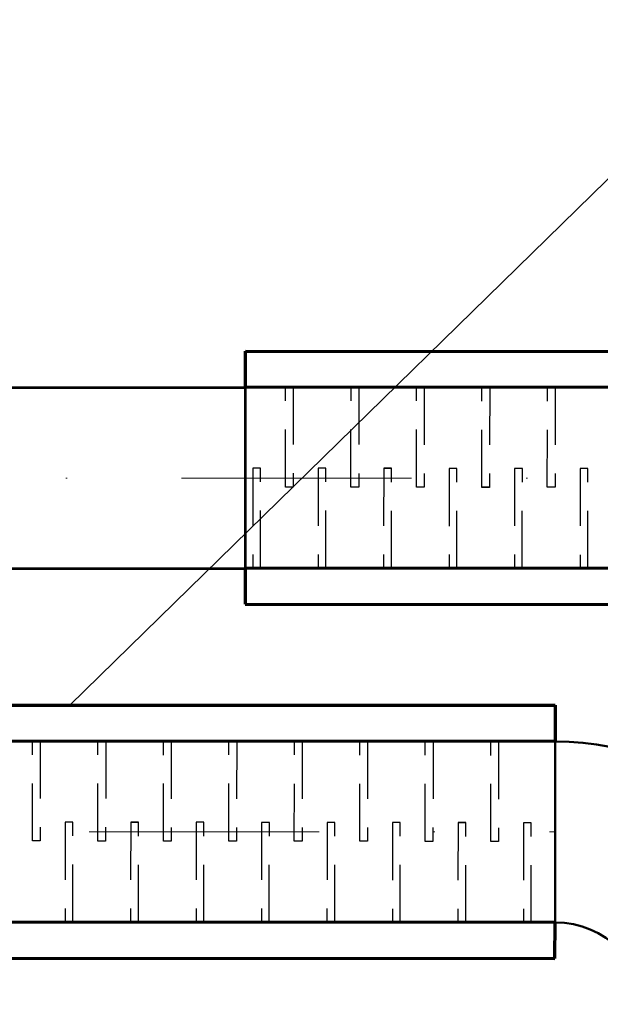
# Model space of a CAD drawing. Header units: millimetres. Extents: x -17045 to 252927, y -178787 to -18768.
# Tile 21 of 46: x 1600 to 1921, y -136283 to -135739. Entities that reach past the tile are written whole.
import ezdxf

# ---------------------------------------------------------------- set-up
doc = ezdxf.new("R2010")
doc.units = ezdxf.units.MM
doc.header["$LTSCALE"] = 10
for name, pattern in [('DASHDOT', [25.4, 12.7, -6.35, 0, -6.35]), ('GESTRICHELT', [0.75, 0.5, -0.25]), ('VERDECKT', [9.525, 6.35, -3.175])]:
    doc.linetypes.add(name, pattern=pattern)
for name, color, linetype, lineweight in [('1_pismo', 4, 'Continuous', 25), ('TB_23_UT_2NP_DSP', 7, 'Continuous', 5), ('V-objekty', 1, 'Continuous', 40), ('V-tvarovky', 1, 'Continuous', 70), ('VZT_BLOKY', 10, 'Continuous', 53), ('VZT_OSA', 255, 'DASHDOT', 13)]:
    doc.layers.add(name, color=color, linetype=linetype, lineweight=lineweight)

# ---------------------------------------------------------------- blocks, each defined once
blk = doc.blocks.new('*U135', base_point=(0, 50))
at = {"color": 0, "lineweight": 50}
for p, q in [((0, 150), (0, 50)), ((0, 150), (0, 150)), ((0, 50), (0, 50)), ((50, 0), (150, 0)), ((50, 0), (50, 0)), ((150, 0), (150, 0))]:
    blk.add_line(p, q, dxfattribs=at)
at = {"color": 2, "linetype": 'DASHDOT', "lineweight": 25}
for p, q in [((0, 100), (0, 100)), ((100, 0), (100, 0))]:
    blk.add_line(p, q, dxfattribs=at)
at = {"color": 0, "lineweight": 50}
for radius in [150, 50]:
    blk.add_arc((0, 0), radius, 0, 90, dxfattribs=at)
at = {"color": 2, "linetype": 'DASHDOT', "lineweight": 25}
blk.add_arc((0, 0), 100, 0, 90, dxfattribs=at)

msp = doc.modelspace()

# ---------------------------------------------------------------- linework, layer by layer
at = {"color": 0, "lineweight": 50}
for p, q in [((1895.55, -136138.52), (1895.55, -136238.52)), ((1895.55, -136138.52), (1895.55, -136138.52)), ((1895.55, -136238.52), (1895.55, -136238.52))]:
    msp.add_line(p, q, dxfattribs=at)
at = {"color": 2, "linetype": 'DASHDOT', "lineweight": 25}
msp.add_line((1895.55, -136188.52), (1895.55, -136188.52), dxfattribs=at)
at = {"layer": '1_pismo'}
msp.add_lwpolyline([(2014.74, -135739.27), (1627.54, -136117.83)], dxfattribs=at)
at = {"layer": 'TB_23_UT_2NP_DSP', "color": 40, "linetype": 'ByBlock', "lineweight": 70}
for p, q in [((1724.54, -135942.27), (1724.56, -135922.37)), ((1724.56, -135922.37), (2324.56, -135922.65)), ((2324.54, -135942.56), (1724.54, -135942.27)), ((1724.46, -136042.27), (1724.44, -136062.17)), ((2324.46, -136042.56), (1724.46, -136042.27)), ((1724.44, -136062.17), (2324.37, -136062.46)), ((1295.61, -136117.67), (1895.61, -136117.96)), ((1895.61, -136117.96), (1895.59, -136137.86)), ((1895.59, -136137.86), (1295.59, -136137.57)), ((1895.51, -136237.86), (1295.51, -136237.57)), ((1895.41, -136257.76), (1895.51, -136237.86)), ((1295.49, -136257.47), (1895.41, -136257.76))]:
    msp.add_line(p, q, dxfattribs=at)
at = {"layer": 'TB_23_UT_2NP_DSP', "color": 180, "linetype": 'ByBlock', "lineweight": 50}
for p, q in [((1724.54, -135942.27), (1724.46, -136042.31)), ((1895.59, -136138.16), (1895.51, -136237.86))]:
    msp.add_line(p, q, dxfattribs=at)
at = {"layer": 'TB_23_UT_2NP_DSP', "color": 7, "linetype": 'ByBlock', "lineweight": 25}
for p, q in [((1724.54, -135942.27), (1724.46, -136042.27)), ((1895.59, -136137.86), (1895.51, -136237.86)), ((1895.59, -136137.86), (1895.51, -136237.86))]:
    msp.add_line(p, q, dxfattribs=at)
at = {"layer": 'TB_23_UT_2NP_DSP', "color": 7, "linetype": 'GESTRICHELT', "lineweight": 25}
for p, q in [((2324.54, -135942.56), (1724.54, -135942.27)), ((2324.46, -136042.56), (1724.46, -136042.27)), ((1895.59, -136137.86), (1295.59, -136137.57)), ((1895.51, -136237.86), (1295.51, -136237.57))]:
    msp.add_line(p, q, dxfattribs=at)
at = {"layer": 'TB_23_UT_2NP_DSP', "color": 7, "linetype": 'VERDECKT', "lineweight": 25, "ltscale": 0.5}
for p, q in [((1746.65, -135997.37), (1746.69, -135942.18)), ((1746.65, -135997.37), (1746.69, -135942.18)), ((1746.65, -135997.37), (1746.69, -135942.18)), ((1746.65, -135997.37), (1746.69, -135942.18)), ((1746.65, -135997.39), (1746.69, -135942.2)), ((1746.65, -135997.39), (1746.69, -135942.2)), ((1750.97, -135942.19), (1750.92, -135997.38)), ((1750.97, -135942.19), (1750.92, -135997.38)), ((1750.97, -135942.19), (1750.92, -135997.38)), ((1750.97, -135942.19), (1750.92, -135997.38)), ((1750.97, -135942.21), (1750.92, -135997.39)), ((1750.97, -135942.21), (1750.92, -135997.39)), ((1782.8, -135997.4), (1782.85, -135942.21)), ((1782.8, -135997.4), (1782.85, -135942.21)), ((1782.8, -135997.4), (1782.85, -135942.21)), ((1782.8, -135997.4), (1782.85, -135942.21)), ((1782.8, -135997.42), (1782.85, -135942.23)), ((1782.8, -135997.42), (1782.85, -135942.23)), ((1787.12, -135942.21), (1787.08, -135997.4)), ((1787.12, -135942.21), (1787.08, -135997.4)), ((1787.12, -135942.21), (1787.08, -135997.4)), ((1787.12, -135942.21), (1787.08, -135997.4)), ((1787.12, -135942.23), (1787.08, -135997.42)), ((1787.12, -135942.23), (1787.08, -135997.42)), ((1818.96, -135997.44), (1819, -135942.25)), ((1818.96, -135997.44), (1819, -135942.25)), ((1818.96, -135997.48), (1819, -135942.29)), ((1818.96, -135997.48), (1819, -135942.29)), ((1818.96, -135997.48), (1819, -135942.29)), ((1818.96, -135997.48), (1819, -135942.29)), ((1823.27, -135942.26), (1823.23, -135997.45)), ((1823.27, -135942.26), (1823.23, -135997.45)), ((1823.27, -135942.29), (1823.23, -135997.48)), ((1823.27, -135942.29), (1823.23, -135997.48)), ((1823.27, -135942.29), (1823.23, -135997.48)), ((1823.27, -135942.29), (1823.23, -135997.48)), ((1855.11, -135997.47), (1855.15, -135942.28)), ((1855.11, -135997.47), (1855.15, -135942.28)), ((1855.11, -135997.47), (1855.15, -135942.28)), ((1855.11, -135997.47), (1855.15, -135942.28)), ((1855.11, -135997.47), (1855.15, -135942.28)), ((1855.11, -135997.47), (1855.15, -135942.28)), ((1855.11, -135997.51), (1855.15, -135942.32)), ((1855.11, -135997.51), (1855.15, -135942.32)), ((1855.11, -135997.51), (1855.15, -135942.32)), ((1855.11, -135997.51), (1855.15, -135942.32)), ((1855.11, -135997.52), (1855.15, -135942.33)), ((1855.11, -135997.52), (1855.15, -135942.33)), ((1855.11, -135997.6), (1855.15, -135942.41)), ((1855.11, -135997.6), (1855.15, -135942.41)), ((1855.11, -135997.6), (1855.15, -135942.41)), ((1855.11, -135997.6), (1855.15, -135942.41)), ((1859.43, -135942.29), (1859.38, -135997.48)), ((1859.43, -135942.29), (1859.38, -135997.48)), ((1859.43, -135942.29), (1859.38, -135997.48)), ((1859.43, -135942.29), (1859.38, -135997.48)), ((1859.43, -135942.29), (1859.38, -135997.48)), ((1859.43, -135942.29), (1859.38, -135997.48)), ((1859.43, -135942.32), (1859.38, -135997.51)), ((1859.43, -135942.32), (1859.38, -135997.51)), ((1859.43, -135942.32), (1859.38, -135997.51)), ((1859.43, -135942.32), (1859.38, -135997.51)), ((1859.43, -135942.34), (1859.38, -135997.53)), ((1859.43, -135942.34), (1859.38, -135997.53)), ((1859.43, -135942.42), (1859.38, -135997.61)), ((1859.43, -135942.42), (1859.38, -135997.61)), ((1859.43, -135942.42), (1859.38, -135997.61)), ((1859.43, -135942.42), (1859.38, -135997.61)), ((1891.26, -135997.52), (1891.31, -135942.33)), ((1891.26, -135997.52), (1891.31, -135942.33)), ((1891.26, -135997.52), (1891.31, -135942.33)), ((1891.26, -135997.52), (1891.31, -135942.33)), ((1895.58, -135942.33), (1895.54, -135997.52)), ((1895.58, -135942.33), (1895.54, -135997.52)), ((1895.58, -135942.33), (1895.54, -135997.52)), ((1895.58, -135942.33), (1895.54, -135997.52)), ((1728.58, -135986.97), (1728.54, -136042.16)), ((1728.58, -135986.97), (1728.54, -136042.16)), ((1728.58, -135986.97), (1728.54, -136042.16)), ((1728.58, -135986.97), (1728.54, -136042.16)), ((1728.58, -135986.97), (1728.54, -136042.16)), ((1728.58, -135986.97), (1728.54, -136042.16)), ((1728.58, -135986.99), (1728.54, -136042.18)), ((1728.58, -135986.99), (1728.54, -136042.18)), ((1728.58, -135986.99), (1728.54, -136042.18)), ((1728.58, -135986.99), (1728.54, -136042.18)), ((1732.86, -135986.98), (1728.58, -135986.97)), ((1732.86, -135986.98), (1728.58, -135986.97)), ((1732.86, -135986.98), (1728.58, -135986.97)), ((1732.86, -135986.98), (1728.58, -135986.97)), ((1732.86, -135986.98), (1728.58, -135986.97)), ((1732.86, -135986.98), (1728.58, -135986.97)), ((1732.86, -135986.99), (1728.58, -135986.99)), ((1732.86, -135986.99), (1728.58, -135986.99)), ((1732.86, -135986.99), (1728.58, -135986.99)), ((1732.86, -135986.99), (1728.58, -135986.99)), ((1732.81, -136042.17), (1732.86, -135986.98)), ((1732.81, -136042.17), (1732.86, -135986.98)), ((1732.81, -136042.17), (1732.86, -135986.98)), ((1732.81, -136042.17), (1732.86, -135986.98)), ((1732.81, -136042.17), (1732.86, -135986.98)), ((1732.81, -136042.17), (1732.86, -135986.98)), ((1732.81, -136042.18), (1732.86, -135986.99)), ((1732.81, -136042.18), (1732.86, -135986.99)), ((1732.81, -136042.18), (1732.86, -135986.99)), ((1732.81, -136042.18), (1732.86, -135986.99)), ((1764.74, -135987), (1764.69, -136042.19)), ((1764.74, -135987), (1764.69, -136042.19)), ((1764.74, -135987), (1764.69, -136042.19)), ((1764.74, -135987), (1764.69, -136042.19)), ((1764.74, -135987), (1764.69, -136042.19)), ((1764.74, -135987), (1764.69, -136042.19)), ((1764.74, -135987.02), (1764.69, -136042.2)), ((1764.74, -135987.02), (1764.69, -136042.2)), ((1764.74, -135987.02), (1764.69, -136042.2)), ((1764.74, -135987.02), (1764.69, -136042.2)), ((1769.01, -135987), (1764.74, -135987)), ((1769.01, -135987), (1764.74, -135987)), ((1769.01, -135987), (1764.74, -135987)), ((1769.01, -135987), (1764.74, -135987)), ((1769.01, -135987), (1764.74, -135987)), ((1769.01, -135987), (1764.74, -135987)), ((1769.01, -135987.02), (1764.74, -135987.02)), ((1769.01, -135987.02), (1764.74, -135987.02)), ((1769.01, -135987.02), (1764.74, -135987.02)), ((1769.01, -135987.02), (1764.74, -135987.02)), ((1768.97, -136042.19), (1769.01, -135987)), ((1768.97, -136042.19), (1769.01, -135987)), ((1768.97, -136042.19), (1769.01, -135987)), ((1768.97, -136042.19), (1769.01, -135987)), ((1768.97, -136042.19), (1769.01, -135987)), ((1768.97, -136042.19), (1769.01, -135987)), ((1768.97, -136042.21), (1769.01, -135987.02)), ((1768.97, -136042.21), (1769.01, -135987.02)), ((1768.97, -136042.21), (1769.01, -135987.02)), ((1768.97, -136042.21), (1769.01, -135987.02)), ((1800.89, -135987.04), (1800.85, -136042.23)), ((1800.89, -135987.04), (1800.85, -136042.23)), ((1800.89, -135987.04), (1800.85, -136042.23)), ((1800.89, -135987.04), (1800.85, -136042.23)), ((1800.89, -135987.08), (1800.85, -136042.27)), ((1800.89, -135987.08), (1800.85, -136042.27)), ((1800.89, -135987.08), (1800.85, -136042.27)), ((1800.89, -135987.08), (1800.85, -136042.27)), ((1800.89, -135987.08), (1800.85, -136042.27)), ((1800.89, -135987.08), (1800.85, -136042.27)), ((1805.17, -135987.05), (1800.89, -135987.04)), ((1805.17, -135987.05), (1800.89, -135987.04)), ((1805.17, -135987.05), (1800.89, -135987.04)), ((1805.17, -135987.05), (1800.89, -135987.04)), ((1805.17, -135987.08), (1800.89, -135987.08)), ((1805.17, -135987.08), (1800.89, -135987.08)), ((1805.17, -135987.08), (1800.89, -135987.08)), ((1805.17, -135987.08), (1800.89, -135987.08)), ((1805.17, -135987.08), (1800.89, -135987.08)), ((1805.17, -135987.08), (1800.89, -135987.08)), ((1805.12, -136042.24), (1805.17, -135987.05)), ((1805.12, -136042.24), (1805.17, -135987.05)), ((1805.12, -136042.24), (1805.17, -135987.05)), ((1805.12, -136042.24), (1805.17, -135987.05)), ((1805.12, -136042.27), (1805.17, -135987.08)), ((1805.12, -136042.27), (1805.17, -135987.08)), ((1805.12, -136042.27), (1805.17, -135987.08)), ((1805.12, -136042.27), (1805.17, -135987.08)), ((1805.12, -136042.27), (1805.17, -135987.08)), ((1805.12, -136042.27), (1805.17, -135987.08)), ((1837.05, -135987.07), (1837, -136042.26)), ((1837.05, -135987.07), (1837, -136042.26)), ((1837.05, -135987.07), (1837, -136042.26)), ((1837.05, -135987.07), (1837, -136042.26)), ((1837.05, -135987.07), (1837, -136042.26)), ((1837.05, -135987.07), (1837, -136042.26)), ((1837.05, -135987.12), (1837, -136042.31)), ((1837.05, -135987.12), (1837, -136042.31)), ((1837.05, -135987.12), (1837, -136042.31)), ((1837.05, -135987.12), (1837, -136042.31)), ((1837.05, -135987.2), (1837, -136042.39)), ((1837.05, -135987.2), (1837, -136042.39)), ((1837.05, -135987.2), (1837, -136042.39)), ((1837.05, -135987.2), (1837, -136042.39)), ((1837.05, -135987.2), (1837, -136042.39)), ((1837.05, -135987.2), (1837, -136042.39)), ((1841.32, -135987.08), (1837.05, -135987.07)), ((1841.32, -135987.08), (1837.05, -135987.07)), ((1841.32, -135987.08), (1837.05, -135987.07)), ((1841.32, -135987.08), (1837.05, -135987.07)), ((1841.32, -135987.08), (1837.05, -135987.07)), ((1841.32, -135987.08), (1837.05, -135987.07)), ((1841.32, -135987.13), (1837.05, -135987.12)), ((1841.32, -135987.13), (1837.05, -135987.12)), ((1841.32, -135987.13), (1837.05, -135987.12)), ((1841.32, -135987.13), (1837.05, -135987.12)), ((1841.32, -135987.2), (1837.05, -135987.2)), ((1841.32, -135987.2), (1837.05, -135987.2)), ((1841.32, -135987.2), (1837.05, -135987.2)), ((1841.32, -135987.2), (1837.05, -135987.2)), ((1841.32, -135987.2), (1837.05, -135987.2)), ((1841.32, -135987.2), (1837.05, -135987.2)), ((1841.27, -136042.27), (1841.32, -135987.08)), ((1841.27, -136042.27), (1841.32, -135987.08)), ((1841.27, -136042.27), (1841.32, -135987.08)), ((1841.27, -136042.27), (1841.32, -135987.08)), ((1841.27, -136042.27), (1841.32, -135987.08)), ((1841.27, -136042.27), (1841.32, -135987.08)), ((1841.27, -136042.31), (1841.32, -135987.13)), ((1841.27, -136042.31), (1841.32, -135987.13)), ((1841.27, -136042.31), (1841.32, -135987.13)), ((1841.27, -136042.31), (1841.32, -135987.13)), ((1841.27, -136042.39), (1841.32, -135987.2)), ((1841.27, -136042.39), (1841.32, -135987.2)), ((1841.27, -136042.39), (1841.32, -135987.2)), ((1841.27, -136042.39), (1841.32, -135987.2)), ((1841.27, -136042.39), (1841.32, -135987.2)), ((1841.27, -136042.39), (1841.32, -135987.2)), ((1873.2, -135987.11), (1873.15, -136042.3)), ((1873.2, -135987.11), (1873.15, -136042.3)), ((1873.2, -135987.11), (1873.15, -136042.3)), ((1873.2, -135987.11), (1873.15, -136042.3)), ((1873.2, -135987.11), (1873.15, -136042.3)), ((1873.2, -135987.11), (1873.15, -136042.3)), ((1877.47, -135987.12), (1873.2, -135987.11)), ((1877.47, -135987.12), (1873.2, -135987.11)), ((1877.47, -135987.12), (1873.2, -135987.11)), ((1877.47, -135987.12), (1873.2, -135987.11)), ((1877.47, -135987.12), (1873.2, -135987.11)), ((1877.47, -135987.12), (1873.2, -135987.11)), ((1877.43, -136042.31), (1877.47, -135987.12)), ((1877.43, -136042.31), (1877.47, -135987.12)), ((1877.43, -136042.31), (1877.47, -135987.12)), ((1877.43, -136042.31), (1877.47, -135987.12)), ((1877.43, -136042.31), (1877.47, -135987.12)), ((1877.43, -136042.31), (1877.47, -135987.12)), ((1909.35, -135987.14), (1909.31, -136042.33)), ((1909.35, -135987.14), (1909.31, -136042.33)), ((1909.35, -135987.14), (1909.31, -136042.33)), ((1909.35, -135987.14), (1909.31, -136042.33)), ((1909.35, -135987.14), (1909.31, -136042.33)), ((1909.35, -135987.14), (1909.31, -136042.33)), ((1909.35, -135987.16), (1909.31, -136042.35)), ((1909.35, -135987.16), (1909.31, -136042.35)), ((1909.35, -135987.16), (1909.31, -136042.35)), ((1909.35, -135987.16), (1909.31, -136042.35)), ((1913.63, -135987.15), (1909.35, -135987.14)), ((1913.63, -135987.15), (1909.35, -135987.14)), ((1913.63, -135987.15), (1909.35, -135987.14)), ((1913.63, -135987.15), (1909.35, -135987.14)), ((1913.63, -135987.15), (1909.35, -135987.14)), ((1913.63, -135987.15), (1909.35, -135987.14)), ((1913.63, -135987.16), (1909.35, -135987.16)), ((1913.63, -135987.16), (1909.35, -135987.16)), ((1913.63, -135987.16), (1909.35, -135987.16)), ((1913.63, -135987.16), (1909.35, -135987.16)), ((1913.58, -136042.34), (1913.63, -135987.15)), ((1913.58, -136042.34), (1913.63, -135987.15)), ((1913.58, -136042.34), (1913.63, -135987.15)), ((1913.58, -136042.34), (1913.63, -135987.15)), ((1913.58, -136042.34), (1913.63, -135987.15)), ((1913.58, -136042.34), (1913.63, -135987.15)), ((1913.58, -136042.35), (1913.63, -135987.16)), ((1913.58, -136042.35), (1913.63, -135987.16)), ((1913.58, -136042.35), (1913.63, -135987.16)), ((1913.58, -136042.35), (1913.63, -135987.16)), ((1750.92, -135997.38), (1746.65, -135997.37)), ((1750.92, -135997.38), (1746.65, -135997.37)), ((1787.08, -135997.4), (1782.8, -135997.4)), ((1787.08, -135997.4), (1782.8, -135997.4)), ((1823.23, -135997.48), (1818.96, -135997.48)), ((1823.23, -135997.48), (1818.96, -135997.48)), ((1859.38, -135997.48), (1855.11, -135997.47)), ((1859.38, -135997.48), (1855.11, -135997.47)), ((1859.38, -135997.51), (1855.11, -135997.51)), ((1859.38, -135997.51), (1855.11, -135997.51)), ((1859.38, -135997.61), (1855.11, -135997.6)), ((1859.38, -135997.61), (1855.11, -135997.6)), ((1895.54, -135997.52), (1891.26, -135997.52)), ((1895.54, -135997.52), (1891.26, -135997.52)), ((1606.93, -136192.86), (1606.97, -136137.67)), ((1606.93, -136192.86), (1606.97, -136137.67)), ((1606.93, -136192.86), (1606.97, -136137.67)), ((1606.93, -136192.86), (1606.97, -136137.67)), ((1606.93, -136192.88), (1606.97, -136137.69)), ((1606.93, -136192.88), (1606.97, -136137.69)), ((1611.24, -136137.68), (1611.2, -136192.86)), ((1611.24, -136137.68), (1611.2, -136192.86)), ((1611.24, -136137.68), (1611.2, -136192.86)), ((1611.24, -136137.68), (1611.2, -136192.86)), ((1611.24, -136137.69), (1611.2, -136192.88)), ((1611.24, -136137.69), (1611.2, -136192.88)), ((1643.08, -136192.9), (1643.12, -136137.71)), ((1643.08, -136192.9), (1643.12, -136137.71)), ((1643.08, -136192.94), (1643.12, -136137.75)), ((1643.08, -136192.94), (1643.12, -136137.75)), ((1643.08, -136192.94), (1643.12, -136137.75)), ((1643.08, -136192.94), (1643.12, -136137.75)), ((1647.4, -136137.72), (1647.35, -136192.91)), ((1647.4, -136137.72), (1647.35, -136192.91)), ((1647.4, -136137.75), (1647.35, -136192.94)), ((1647.4, -136137.75), (1647.35, -136192.94)), ((1647.4, -136137.75), (1647.35, -136192.94)), ((1647.4, -136137.75), (1647.35, -136192.94)), ((1679.23, -136192.93), (1679.28, -136137.74)), ((1679.23, -136192.93), (1679.28, -136137.74)), ((1679.23, -136192.93), (1679.28, -136137.74)), ((1679.23, -136192.93), (1679.28, -136137.74)), ((1679.23, -136192.93), (1679.28, -136137.74)), ((1679.23, -136192.93), (1679.28, -136137.74)), ((1679.23, -136192.97), (1679.28, -136137.78)), ((1679.23, -136192.97), (1679.28, -136137.78)), ((1679.23, -136192.97), (1679.28, -136137.78)), ((1679.23, -136192.97), (1679.28, -136137.78)), ((1679.23, -136192.98), (1679.28, -136137.79)), ((1679.23, -136192.98), (1679.28, -136137.79)), ((1679.23, -136193.06), (1679.28, -136137.87)), ((1679.23, -136193.06), (1679.28, -136137.87)), ((1679.23, -136193.06), (1679.28, -136137.87)), ((1679.23, -136193.06), (1679.28, -136137.87)), ((1683.55, -136137.75), (1683.51, -136192.94)), ((1683.55, -136137.75), (1683.51, -136192.94)), ((1683.55, -136137.75), (1683.51, -136192.94)), ((1683.55, -136137.75), (1683.51, -136192.94)), ((1683.55, -136137.75), (1683.51, -136192.94)), ((1683.55, -136137.75), (1683.51, -136192.94)), ((1683.55, -136137.78), (1683.51, -136192.97)), ((1683.55, -136137.78), (1683.51, -136192.97)), ((1683.55, -136137.78), (1683.51, -136192.97)), ((1683.55, -136137.78), (1683.51, -136192.97)), ((1683.55, -136137.8), (1683.51, -136192.99)), ((1683.55, -136137.8), (1683.51, -136192.99)), ((1683.55, -136137.88), (1683.51, -136193.07)), ((1683.55, -136137.88), (1683.51, -136193.07)), ((1683.55, -136137.88), (1683.51, -136193.07)), ((1683.55, -136137.88), (1683.51, -136193.07)), ((1715.39, -136192.98), (1715.43, -136137.79)), ((1715.39, -136192.98), (1715.43, -136137.79)), ((1715.39, -136192.98), (1715.43, -136137.79)), ((1715.39, -136192.98), (1715.43, -136137.79)), ((1719.71, -136137.79), (1719.66, -136192.98)), ((1719.71, -136137.79), (1719.66, -136192.98)), ((1719.71, -136137.79), (1719.66, -136192.98)), ((1719.71, -136137.79), (1719.66, -136192.98)), ((1751.54, -136193), (1751.59, -136137.81)), ((1751.54, -136193), (1751.59, -136137.81)), ((1751.54, -136193), (1751.59, -136137.81)), ((1751.54, -136193), (1751.59, -136137.81)), ((1751.54, -136193.02), (1751.59, -136137.83)), ((1751.54, -136193.02), (1751.59, -136137.83)), ((1755.86, -136137.82), (1755.81, -136193.01)), ((1755.86, -136137.82), (1755.81, -136193.01)), ((1755.86, -136137.82), (1755.81, -136193.01)), ((1755.86, -136137.82), (1755.81, -136193.01)), ((1755.86, -136137.84), (1755.81, -136193.03)), ((1755.86, -136137.84), (1755.81, -136193.03)), ((1787.69, -136193.03), (1787.74, -136137.84)), ((1787.69, -136193.03), (1787.74, -136137.84)), ((1787.69, -136193.03), (1787.74, -136137.84)), ((1787.69, -136193.03), (1787.74, -136137.84)), ((1787.69, -136193.05), (1787.74, -136137.86)), ((1787.69, -136193.05), (1787.74, -136137.86)), ((1792.01, -136137.84), (1791.97, -136193.03)), ((1792.01, -136137.84), (1791.97, -136193.03)), ((1792.01, -136137.84), (1791.97, -136193.03)), ((1792.01, -136137.84), (1791.97, -136193.03)), ((1792.01, -136137.86), (1791.97, -136193.05)), ((1792.01, -136137.86), (1791.97, -136193.05)), ((1823.85, -136193.07), (1823.89, -136137.88)), ((1823.85, -136193.07), (1823.89, -136137.88)), ((1823.85, -136193.11), (1823.89, -136137.92)), ((1823.85, -136193.11), (1823.89, -136137.92)), ((1823.85, -136193.11), (1823.89, -136137.92)), ((1823.85, -136193.11), (1823.89, -136137.92)), ((1828.17, -136137.89), (1828.12, -136193.08)), ((1828.17, -136137.89), (1828.12, -136193.08)), ((1828.17, -136137.92), (1828.12, -136193.11)), ((1828.17, -136137.92), (1828.12, -136193.11)), ((1828.17, -136137.92), (1828.12, -136193.11)), ((1828.17, -136137.92), (1828.12, -136193.11)), ((1860, -136193.1), (1860.05, -136137.91)), ((1860, -136193.1), (1860.05, -136137.91)), ((1860, -136193.14), (1860.05, -136137.95)), ((1860, -136193.14), (1860.05, -136137.95)), ((1860, -136193.14), (1860.05, -136137.95)), ((1860, -136193.14), (1860.05, -136137.95)), ((1860, -136193.15), (1860.05, -136137.96)), ((1860, -136193.15), (1860.05, -136137.96)), ((1860, -136193.23), (1860.05, -136138.04)), ((1860, -136193.23), (1860.05, -136138.04)), ((1860, -136193.23), (1860.05, -136138.04)), ((1860, -136193.23), (1860.05, -136138.04)), ((1864.32, -136137.92), (1864.27, -136193.11)), ((1864.32, -136137.92), (1864.27, -136193.11)), ((1864.32, -136137.95), (1864.27, -136193.14)), ((1864.32, -136137.95), (1864.27, -136193.14)), ((1864.32, -136137.95), (1864.27, -136193.14)), ((1864.32, -136137.95), (1864.27, -136193.14)), ((1864.32, -136137.97), (1864.27, -136193.16)), ((1864.32, -136137.97), (1864.27, -136193.16)), ((1864.32, -136138.05), (1864.27, -136193.24)), ((1864.32, -136138.05), (1864.27, -136193.24)), ((1864.32, -136138.05), (1864.27, -136193.24)), ((1864.32, -136138.05), (1864.27, -136193.24)), ((1625.02, -136182.5), (1624.97, -136237.69)), ((1625.02, -136182.5), (1624.97, -136237.69)), ((1625.02, -136182.5), (1624.97, -136237.69)), ((1625.02, -136182.5), (1624.97, -136237.69)), ((1625.02, -136182.54), (1624.97, -136237.73)), ((1625.02, -136182.54), (1624.97, -136237.73)), ((1625.02, -136182.54), (1624.97, -136237.73)), ((1625.02, -136182.54), (1624.97, -136237.73)), ((1625.02, -136182.54), (1624.97, -136237.73)), ((1625.02, -136182.54), (1624.97, -136237.73)), ((1629.29, -136182.51), (1625.02, -136182.5)), ((1629.29, -136182.51), (1625.02, -136182.5)), ((1629.29, -136182.51), (1625.02, -136182.5)), ((1629.29, -136182.51), (1625.02, -136182.5)), ((1629.29, -136182.54), (1625.02, -136182.54)), ((1629.29, -136182.54), (1625.02, -136182.54)), ((1629.29, -136182.54), (1625.02, -136182.54)), ((1629.29, -136182.54), (1625.02, -136182.54)), ((1629.29, -136182.54), (1625.02, -136182.54)), ((1629.29, -136182.54), (1625.02, -136182.54)), ((1629.24, -136237.7), (1629.29, -136182.51)), ((1629.24, -136237.7), (1629.29, -136182.51)), ((1629.24, -136237.7), (1629.29, -136182.51)), ((1629.24, -136237.7), (1629.29, -136182.51)), ((1629.24, -136237.73), (1629.29, -136182.54)), ((1629.24, -136237.73), (1629.29, -136182.54)), ((1629.24, -136237.73), (1629.29, -136182.54)), ((1629.24, -136237.73), (1629.29, -136182.54)), ((1629.24, -136237.73), (1629.29, -136182.54)), ((1629.24, -136237.73), (1629.29, -136182.54)), ((1661.17, -136182.53), (1661.12, -136237.72)), ((1661.17, -136182.53), (1661.12, -136237.72)), ((1661.17, -136182.53), (1661.12, -136237.72)), ((1661.17, -136182.53), (1661.12, -136237.72)), ((1661.17, -136182.53), (1661.12, -136237.72)), ((1661.17, -136182.53), (1661.12, -136237.72)), ((1661.17, -136182.58), (1661.12, -136237.77)), ((1661.17, -136182.58), (1661.12, -136237.77)), ((1661.17, -136182.58), (1661.12, -136237.77)), ((1661.17, -136182.58), (1661.12, -136237.77)), ((1661.17, -136182.66), (1661.12, -136237.85)), ((1661.17, -136182.66), (1661.12, -136237.85)), ((1661.17, -136182.66), (1661.12, -136237.85)), ((1661.17, -136182.66), (1661.12, -136237.85)), ((1661.17, -136182.66), (1661.12, -136237.85)), ((1661.17, -136182.66), (1661.12, -136237.85)), ((1665.44, -136182.54), (1661.17, -136182.53)), ((1665.44, -136182.54), (1661.17, -136182.53)), ((1665.44, -136182.54), (1661.17, -136182.53)), ((1665.44, -136182.54), (1661.17, -136182.53)), ((1665.44, -136182.54), (1661.17, -136182.53)), ((1665.44, -136182.54), (1661.17, -136182.53)), ((1665.44, -136182.59), (1661.17, -136182.58)), ((1665.44, -136182.59), (1661.17, -136182.58)), ((1665.44, -136182.59), (1661.17, -136182.58)), ((1665.44, -136182.59), (1661.17, -136182.58)), ((1665.44, -136182.67), (1661.17, -136182.66)), ((1665.44, -136182.67), (1661.17, -136182.66)), ((1665.44, -136182.67), (1661.17, -136182.66)), ((1665.44, -136182.67), (1661.17, -136182.66)), ((1665.44, -136182.67), (1661.17, -136182.66)), ((1665.44, -136182.67), (1661.17, -136182.66)), ((1665.4, -136237.73), (1665.44, -136182.54)), ((1665.4, -136237.73), (1665.44, -136182.54)), ((1665.4, -136237.73), (1665.44, -136182.54)), ((1665.4, -136237.73), (1665.44, -136182.54)), ((1665.4, -136237.73), (1665.44, -136182.54)), ((1665.4, -136237.73), (1665.44, -136182.54)), ((1665.4, -136237.78), (1665.44, -136182.59)), ((1665.4, -136237.78), (1665.44, -136182.59)), ((1665.4, -136237.78), (1665.44, -136182.59)), ((1665.4, -136237.78), (1665.44, -136182.59)), ((1665.4, -136237.86), (1665.44, -136182.67)), ((1665.4, -136237.86), (1665.44, -136182.67)), ((1665.4, -136237.86), (1665.44, -136182.67)), ((1665.4, -136237.86), (1665.44, -136182.67)), ((1665.4, -136237.86), (1665.44, -136182.67)), ((1665.4, -136237.86), (1665.44, -136182.67)), ((1697.32, -136182.58), (1697.28, -136237.77)), ((1697.32, -136182.58), (1697.28, -136237.77)), ((1697.32, -136182.58), (1697.28, -136237.77)), ((1697.32, -136182.58), (1697.28, -136237.77)), ((1697.32, -136182.58), (1697.28, -136237.77)), ((1697.32, -136182.58), (1697.28, -136237.77)), ((1701.6, -136182.58), (1697.32, -136182.58)), ((1701.6, -136182.58), (1697.32, -136182.58)), ((1701.6, -136182.58), (1697.32, -136182.58)), ((1701.6, -136182.58), (1697.32, -136182.58)), ((1701.6, -136182.58), (1697.32, -136182.58)), ((1701.6, -136182.58), (1697.32, -136182.58)), ((1701.55, -136237.77), (1701.6, -136182.58)), ((1701.55, -136237.77), (1701.6, -136182.58)), ((1701.55, -136237.77), (1701.6, -136182.58)), ((1701.55, -136237.77), (1701.6, -136182.58)), ((1701.55, -136237.77), (1701.6, -136182.58)), ((1701.55, -136237.77), (1701.6, -136182.58)), ((1733.48, -136182.6), (1733.43, -136237.79)), ((1733.48, -136182.6), (1733.43, -136237.79)), ((1733.48, -136182.6), (1733.43, -136237.79)), ((1733.48, -136182.6), (1733.43, -136237.79)), ((1733.48, -136182.6), (1733.43, -136237.79)), ((1733.48, -136182.6), (1733.43, -136237.79)), ((1733.48, -136182.62), (1733.43, -136237.81)), ((1733.48, -136182.62), (1733.43, -136237.81)), ((1733.48, -136182.62), (1733.43, -136237.81)), ((1733.48, -136182.62), (1733.43, -136237.81)), ((1737.75, -136182.61), (1733.48, -136182.6)), ((1737.75, -136182.61), (1733.48, -136182.6)), ((1737.75, -136182.61), (1733.48, -136182.6)), ((1737.75, -136182.61), (1733.48, -136182.6)), ((1737.75, -136182.61), (1733.48, -136182.6)), ((1737.75, -136182.61), (1733.48, -136182.6)), ((1737.75, -136182.62), (1733.48, -136182.62)), ((1737.75, -136182.62), (1733.48, -136182.62)), ((1737.75, -136182.62), (1733.48, -136182.62)), ((1737.75, -136182.62), (1733.48, -136182.62)), ((1737.7, -136237.8), (1737.75, -136182.61)), ((1737.7, -136237.8), (1737.75, -136182.61)), ((1737.7, -136237.8), (1737.75, -136182.61)), ((1737.7, -136237.8), (1737.75, -136182.61)), ((1737.7, -136237.8), (1737.75, -136182.61)), ((1737.7, -136237.8), (1737.75, -136182.61)), ((1737.7, -136237.81), (1737.75, -136182.62)), ((1737.7, -136237.81), (1737.75, -136182.62)), ((1737.7, -136237.81), (1737.75, -136182.62)), ((1737.7, -136237.81), (1737.75, -136182.62)), ((1769.63, -136182.63), (1769.58, -136237.82)), ((1769.63, -136182.63), (1769.58, -136237.82)), ((1769.63, -136182.63), (1769.58, -136237.82)), ((1769.63, -136182.63), (1769.58, -136237.82)), ((1769.63, -136182.63), (1769.58, -136237.82)), ((1769.63, -136182.63), (1769.58, -136237.82)), ((1769.63, -136182.65), (1769.58, -136237.84)), ((1769.63, -136182.65), (1769.58, -136237.84)), ((1769.63, -136182.65), (1769.58, -136237.84)), ((1769.63, -136182.65), (1769.58, -136237.84)), ((1773.9, -136182.63), (1769.63, -136182.63)), ((1773.9, -136182.63), (1769.63, -136182.63)), ((1773.9, -136182.63), (1769.63, -136182.63)), ((1773.9, -136182.63), (1769.63, -136182.63)), ((1773.9, -136182.63), (1769.63, -136182.63)), ((1773.9, -136182.63), (1769.63, -136182.63)), ((1773.9, -136182.65), (1769.63, -136182.65)), ((1773.9, -136182.65), (1769.63, -136182.65)), ((1773.9, -136182.65), (1769.63, -136182.65)), ((1773.9, -136182.65), (1769.63, -136182.65)), ((1773.86, -136237.82), (1773.9, -136182.63)), ((1773.86, -136237.82), (1773.9, -136182.63)), ((1773.86, -136237.82), (1773.9, -136182.63)), ((1773.86, -136237.82), (1773.9, -136182.63)), ((1773.86, -136237.82), (1773.9, -136182.63)), ((1773.86, -136237.82), (1773.9, -136182.63)), ((1773.86, -136237.84), (1773.9, -136182.65)), ((1773.86, -136237.84), (1773.9, -136182.65)), ((1773.86, -136237.84), (1773.9, -136182.65)), ((1773.86, -136237.84), (1773.9, -136182.65)), ((1805.78, -136182.67), (1805.74, -136237.86)), ((1805.78, -136182.67), (1805.74, -136237.86)), ((1805.78, -136182.67), (1805.74, -136237.86)), ((1805.78, -136182.67), (1805.74, -136237.86)), ((1805.78, -136182.71), (1805.74, -136237.9)), ((1805.78, -136182.71), (1805.74, -136237.9)), ((1805.78, -136182.71), (1805.74, -136237.9)), ((1805.78, -136182.71), (1805.74, -136237.9)), ((1805.78, -136182.71), (1805.74, -136237.9)), ((1805.78, -136182.71), (1805.74, -136237.9)), ((1810.06, -136182.68), (1805.78, -136182.67)), ((1810.06, -136182.68), (1805.78, -136182.67)), ((1810.06, -136182.68), (1805.78, -136182.67)), ((1810.06, -136182.68), (1805.78, -136182.67)), ((1810.06, -136182.71), (1805.78, -136182.71)), ((1810.06, -136182.71), (1805.78, -136182.71)), ((1810.06, -136182.71), (1805.78, -136182.71)), ((1810.06, -136182.71), (1805.78, -136182.71)), ((1810.06, -136182.71), (1805.78, -136182.71)), ((1810.06, -136182.71), (1805.78, -136182.71)), ((1810.01, -136237.87), (1810.06, -136182.68)), ((1810.01, -136237.87), (1810.06, -136182.68)), ((1810.01, -136237.87), (1810.06, -136182.68)), ((1810.01, -136237.87), (1810.06, -136182.68)), ((1810.01, -136237.9), (1810.06, -136182.71)), ((1810.01, -136237.9), (1810.06, -136182.71)), ((1810.01, -136237.9), (1810.06, -136182.71)), ((1810.01, -136237.9), (1810.06, -136182.71)), ((1810.01, -136237.9), (1810.06, -136182.71)), ((1810.01, -136237.9), (1810.06, -136182.71)), ((1841.94, -136182.75), (1841.89, -136237.94)), ((1841.94, -136182.75), (1841.89, -136237.94)), ((1841.94, -136182.75), (1841.89, -136237.94)), ((1841.94, -136182.75), (1841.89, -136237.94)), ((1841.94, -136182.83), (1841.89, -136238.02)), ((1841.94, -136182.83), (1841.89, -136238.02)), ((1841.94, -136182.83), (1841.89, -136238.02)), ((1841.94, -136182.83), (1841.89, -136238.02)), ((1841.94, -136182.83), (1841.89, -136238.02)), ((1841.94, -136182.83), (1841.89, -136238.02)), ((1846.21, -136182.76), (1841.94, -136182.75)), ((1846.21, -136182.76), (1841.94, -136182.75)), ((1846.21, -136182.76), (1841.94, -136182.75)), ((1846.21, -136182.76), (1841.94, -136182.75)), ((1846.21, -136182.84), (1841.94, -136182.83)), ((1846.21, -136182.84), (1841.94, -136182.83)), ((1846.21, -136182.84), (1841.94, -136182.83)), ((1846.21, -136182.84), (1841.94, -136182.83)), ((1846.21, -136182.84), (1841.94, -136182.83)), ((1846.21, -136182.84), (1841.94, -136182.83)), ((1846.17, -136237.95), (1846.21, -136182.76)), ((1846.17, -136237.95), (1846.21, -136182.76)), ((1846.17, -136237.95), (1846.21, -136182.76)), ((1846.17, -136237.95), (1846.21, -136182.76)), ((1846.17, -136238.02), (1846.21, -136182.84)), ((1846.17, -136238.02), (1846.21, -136182.84)), ((1846.17, -136238.02), (1846.21, -136182.84)), ((1846.17, -136238.02), (1846.21, -136182.84)), ((1846.17, -136238.02), (1846.21, -136182.84)), ((1846.17, -136238.02), (1846.21, -136182.84)), ((1878.09, -136182.78), (1878.05, -136237.97)), ((1878.09, -136182.78), (1878.05, -136237.97)), ((1878.09, -136182.78), (1878.05, -136237.97)), ((1878.09, -136182.78), (1878.05, -136237.97)), ((1878.09, -136182.86), (1878.05, -136238.05)), ((1878.09, -136182.86), (1878.05, -136238.05)), ((1878.09, -136182.86), (1878.05, -136238.05)), ((1878.09, -136182.86), (1878.05, -136238.05)), ((1878.09, -136182.86), (1878.05, -136238.05)), ((1878.09, -136182.86), (1878.05, -136238.05)), ((1882.36, -136182.79), (1878.09, -136182.78)), ((1882.36, -136182.79), (1878.09, -136182.78)), ((1882.36, -136182.79), (1878.09, -136182.78)), ((1882.36, -136182.79), (1878.09, -136182.78)), ((1882.36, -136182.86), (1878.09, -136182.86)), ((1882.36, -136182.86), (1878.09, -136182.86)), ((1882.36, -136182.86), (1878.09, -136182.86)), ((1882.36, -136182.86), (1878.09, -136182.86)), ((1882.36, -136182.86), (1878.09, -136182.86)), ((1882.36, -136182.86), (1878.09, -136182.86)), ((1882.32, -136237.97), (1882.36, -136182.79)), ((1882.32, -136237.97), (1882.36, -136182.79)), ((1882.32, -136237.97), (1882.36, -136182.79)), ((1882.32, -136237.97), (1882.36, -136182.79)), ((1882.32, -136238.05), (1882.36, -136182.86)), ((1882.32, -136238.05), (1882.36, -136182.86)), ((1882.32, -136238.05), (1882.36, -136182.86)), ((1882.32, -136238.05), (1882.36, -136182.86)), ((1882.32, -136238.05), (1882.36, -136182.86)), ((1882.32, -136238.05), (1882.36, -136182.86)), ((1611.2, -136192.86), (1606.93, -136192.86)), ((1611.2, -136192.86), (1606.93, -136192.86)), ((1647.35, -136192.94), (1643.08, -136192.94)), ((1647.35, -136192.94), (1643.08, -136192.94)), ((1683.51, -136192.94), (1679.23, -136192.93)), ((1683.51, -136192.94), (1679.23, -136192.93)), ((1683.51, -136192.97), (1679.23, -136192.97)), ((1683.51, -136192.97), (1679.23, -136192.97)), ((1683.51, -136193.07), (1679.23, -136193.06)), ((1683.51, -136193.07), (1679.23, -136193.06)), ((1719.66, -136192.98), (1715.39, -136192.98)), ((1719.66, -136192.98), (1715.39, -136192.98)), ((1755.81, -136193.01), (1751.54, -136193)), ((1755.81, -136193.01), (1751.54, -136193)), ((1791.97, -136193.03), (1787.69, -136193.03)), ((1791.97, -136193.03), (1787.69, -136193.03)), ((1828.12, -136193.11), (1823.85, -136193.11)), ((1828.12, -136193.11), (1823.85, -136193.11)), ((1864.27, -136193.14), (1860, -136193.14)), ((1864.27, -136193.14), (1860, -136193.14)), ((1864.27, -136193.24), (1860, -136193.23)), ((1864.27, -136193.24), (1860, -136193.23))]:
    msp.add_line(p, q, dxfattribs=at)
at = {"layer": 'TB_23_UT_2NP_DSP', "color": 7, "linetype": 'VERDECKT', "lineweight": 5, "ltscale": 0.5}
for points in [[(1750.92, -135997.38), (1746.65, -135997.37)], [(1750.92, -135997.39), (1746.65, -135997.39)], [(1787.08, -135997.4), (1782.8, -135997.4)], [(1787.08, -135997.42), (1782.8, -135997.42)], [(1823.23, -135997.45), (1818.96, -135997.44)], [(1823.23, -135997.48), (1818.96, -135997.48)], [(1859.38, -135997.48), (1855.11, -135997.47)], [(1859.38, -135997.48), (1855.11, -135997.47)], [(1859.38, -135997.51), (1855.11, -135997.51)], [(1859.38, -135997.53), (1855.11, -135997.52)], [(1859.38, -135997.61), (1855.11, -135997.6)], [(1895.54, -135997.52), (1891.26, -135997.52)], [(1611.2, -136192.86), (1606.93, -136192.86)], [(1611.2, -136192.88), (1606.93, -136192.88)], [(1647.35, -136192.91), (1643.08, -136192.9)], [(1647.35, -136192.94), (1643.08, -136192.94)], [(1683.51, -136192.94), (1679.23, -136192.93)], [(1683.51, -136192.94), (1679.23, -136192.93)], [(1683.51, -136192.97), (1679.23, -136192.97)], [(1683.51, -136192.99), (1679.23, -136192.98)], [(1683.51, -136193.07), (1679.23, -136193.06)], [(1719.66, -136192.98), (1715.39, -136192.98)], [(1755.81, -136193.01), (1751.54, -136193)], [(1755.81, -136193.03), (1751.54, -136193.02)], [(1791.97, -136193.03), (1787.69, -136193.03)], [(1791.97, -136193.05), (1787.69, -136193.05)], [(1828.12, -136193.08), (1823.85, -136193.07)], [(1828.12, -136193.11), (1823.85, -136193.11)], [(1864.27, -136193.11), (1860, -136193.1)], [(1864.27, -136193.14), (1860, -136193.14)], [(1864.27, -136193.16), (1860, -136193.15)], [(1864.27, -136193.24), (1860, -136193.23)]]:
    msp.add_lwpolyline(points, dxfattribs=at)
at = {"layer": 'V-objekty', "lineweight": 30}
for p, q in [((1724.46, -136042.02), (1724.54, -135942.56)), ((1895.58, -136138.27), (1895.52, -136237.74))]:
    msp.add_line(p, q, dxfattribs=at)
at = {"layer": 'VZT_BLOKY'}
for points in [[(1724.5, -136048.22), (1724.5, -136048.22), (1724.5, -135936.32)], [(1724.54, -135942.56), (-393.76, -135942.56)], [(1724.46, -136042.56), (-393.76, -136042.56)]]:
    msp.add_lwpolyline(points, dxfattribs=at)
at = {"layer": 'VZT_OSA'}
for points in [[(2324.5, -135992.56), (-393.76, -135992.56)], [(-394.5, -136187.86), (1895.55, -136187.86)]]:
    msp.add_lwpolyline(points, dxfattribs=at)

# ---------------------------------------------------------------- block references
at = {"layer": 'V-tvarovky'}
msp.add_blockref('*U135', (1895.55, -136237.86), dxfattribs=at)

doc.saveas('drawing.dxf')
